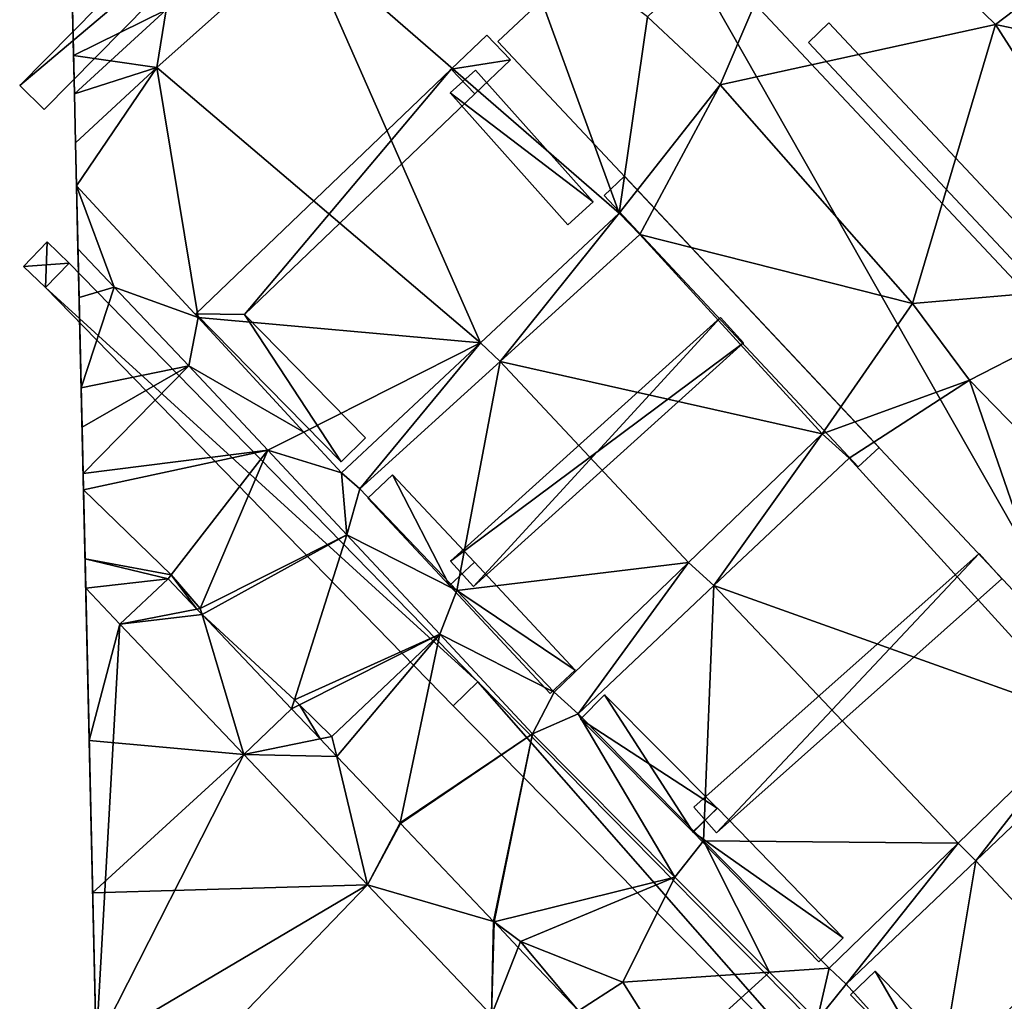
# Model space of a CAD drawing. Header units: inches. Extents: x 572839 to 573167, y 7035528 to 7035769.
# Tile 41 of 50: x 572955 to 572978, y 7035710 to 7035733. Entities that reach past the tile are written whole.
import ezdxf

# ---------------------------------------------------------------- set-up
doc = ezdxf.new("R2010")
doc.units = ezdxf.units.IN
doc.header["$MEASUREMENT"] = 0
for name, color, linetype in [('Bygning', 10, 'Continuous'), ('Objekter_Hekk', 10, 'Continuous'), ('Terreng_ortofoto', 10, 'Continuous'), ('Veg', 10, 'Continuous')]:
    doc.layers.add(name, color=color, linetype=linetype)

msp = doc.modelspace()

# ---------------------------------------------------------------- linework, layer by layer
at = {"layer": 'Bygning', "color": 74, "true_color": 0x55aa00}
for points in [[(572992.88, 7035711.851, 46.66), (572996.52, 7035715.26, 44.78), (572973.64, 7035739.64, 44.78), (572970.01, 7035736.22, 46.66)], [(572992.88, 7035711.851, 46.66), (572996.52, 7035715.26, 44.78), (572973.64, 7035739.64, 44.78), (572970.01, 7035736.22, 46.66)], [(572973.64, 7035739.64, 44.78), (572996.52, 7035715.26, 44.78), (572996.52, 7035715.26, 41.323), (572973.64, 7035739.64, 41.865)], [(572966.36, 7035732.8, 44.78), (572970.01, 7035736.22, 46.66), (572970.01, 7035736.22, 40.401), (572966.36, 7035732.8, 39.634)], [(572973.64, 7035732.78, 46.55), (572974.12, 7035733.24, 46.56), (572974.12, 7035733.24, 46.299)], [(572974.12, 7035733.24, 46.56), (572973.64, 7035732.78, 46.55), (572990.14, 7035715.2, 46.55), (572990.63, 7035715.65, 46.56)], [(572974.12, 7035733.24, 46.56), (572973.64, 7035732.78, 46.55), (572990.14, 7035715.2, 46.55), (572990.63, 7035715.65, 46.56)], [(572974.12, 7035733.24, 46.56), (572990.63, 7035715.65, 46.56), (572990.63, 7035715.65, 46.298), (572974.12, 7035733.24, 46.299)], [(572980.59, 7035717.64, 44.78), (572966.36, 7035732.8, 44.78), (572966.36, 7035732.8, 39.634), (572980.59, 7035717.64, 39.589)], [(572968.85, 7035729.19, 42.25), (572969.33, 7035729.64, 42.25), (572969.33, 7035729.64, 43), (572968.85, 7035729.19, 43)], [(572968.85, 7035729.19, 42.25), (572969.33, 7035729.64, 42.25), (572969.33, 7035729.64, 43), (572968.85, 7035729.19, 43)], [(572969.33, 7035729.64, 42.25), (572968.85, 7035729.19, 42.25), (572974.81, 7035722.83, 42.25), (572975.3, 7035723.28, 42.25)], [(572969.33, 7035729.64, 42.25), (572968.85, 7035729.19, 42.25), (572974.81, 7035722.83, 42.25), (572975.3, 7035723.28, 42.25)], [(572969.33, 7035729.64, 42.25), (572975.3, 7035723.28, 42.25), (572975.3, 7035723.28, 43), (572969.33, 7035729.64, 43)], [(572969.33, 7035729.64, 42.25), (572975.3, 7035723.28, 42.25), (572975.3, 7035723.28, 43), (572969.33, 7035729.64, 43)], [(572974.81, 7035722.83, 42.25), (572968.85, 7035729.19, 42.25), (572968.85, 7035729.19, 43), (572974.81, 7035722.83, 43)], [(572974.81, 7035722.83, 42.25), (572968.85, 7035729.19, 42.25), (572968.85, 7035729.19, 43), (572974.81, 7035722.83, 43)], [(572975.3, 7035723.28, 42.25), (572974.81, 7035722.83, 42.25), (572974.81, 7035722.83, 43), (572975.3, 7035723.28, 43)], [(572975.3, 7035723.28, 42.25), (572974.81, 7035722.83, 42.25), (572974.81, 7035722.83, 43), (572975.3, 7035723.28, 43)]]:
    msp.add_3dface(points, dxfattribs=at)
at = {"layer": 'Terreng_ortofoto'}
for points in [[(572973.89, 7035737.212, 41), (572969.87, 7035733.382, 40), (572971.57, 7035731.782, 40)], [(572978.03, 7035733.202, 41), (572973.89, 7035737.212, 41), (572971.57, 7035731.782, 40)], [(572978.03, 7035733.202, 41), (572981.21, 7035735.622, 42), (572973.89, 7035737.212, 41)], [(572956.41, 7035732.475, 40.843), (572956.307, 7035736.956, 40.568), (572956.43, 7035731.572, 39.305)], [(572956.41, 7035732.475, 40.843), (572958.58, 7035733.54, 39.355), (572956.307, 7035736.956, 40.568)], [(572956.43, 7035731.572, 39.305), (572956.307, 7035736.956, 40.568), (572956.456, 7035730.422, 39.317)], [(572966.63, 7035735.833, 40), (572961.77, 7035735.23, 39.46), (572969.205, 7035728.776, 39.46)], [(572966.63, 7035735.833, 40), (572969.205, 7035728.776, 39.46), (572969.87, 7035733.382, 40)], [(572978.03, 7035733.202, 41), (572984.009, 7035731.933, 42), (572981.21, 7035735.622, 42)], [(572958.36, 7035732.19, 39.46), (572961.77, 7035735.23, 39.46), (572958.58, 7035733.54, 39.355)], [(572965.955, 7035725.74, 39.305), (572961.77, 7035735.23, 39.46), (572958.36, 7035732.19, 39.46)], [(572965.955, 7035725.74, 39.305), (572969.205, 7035728.776, 39.46), (572961.77, 7035735.23, 39.46)], [(572956.41, 7035732.475, 40.843), (572957.278, 7035732.348, 39.325), (572958.58, 7035733.54, 39.355)], [(572958.36, 7035732.19, 39.46), (572958.58, 7035733.54, 39.355), (572957.278, 7035732.348, 39.325)], [(572971.57, 7035731.782, 40), (572969.87, 7035733.382, 40), (572969.205, 7035728.776, 39.46)], [(572976.08, 7035726.662, 40), (572978.03, 7035733.202, 41), (572971.57, 7035731.782, 40)], [(572976.08, 7035726.662, 40), (572981.9, 7035727.162, 41), (572978.03, 7035733.202, 41)], [(572981.9, 7035727.162, 41), (572984.009, 7035731.933, 42), (572978.03, 7035733.202, 41)], [(572956.41, 7035732.475, 40.843), (572956.43, 7035731.572, 39.305), (572957.278, 7035732.348, 39.325)], [(572958.36, 7035732.19, 39.46), (572957.278, 7035732.348, 39.325), (572956.43, 7035731.572, 39.305)], [(572958.36, 7035732.19, 39.46), (572956.43, 7035731.572, 39.305), (572956.456, 7035730.422, 39.317)], [(572958.36, 7035732.19, 39.46), (572956.456, 7035730.422, 39.317), (572956.479, 7035729.418, 39.27)], [(572959.33, 7035726.33, 39.215), (572958.36, 7035732.19, 39.46), (572956.479, 7035729.418, 39.27)], [(572965.955, 7035725.74, 39.305), (572958.36, 7035732.19, 39.46), (572959.33, 7035726.33, 39.215)], [(572969.685, 7035728.277, 39.47), (572971.57, 7035731.782, 40), (572969.205, 7035728.776, 39.46)], [(572976.08, 7035726.662, 40), (572971.57, 7035731.782, 40), (572969.685, 7035728.277, 39.47)], [(572958.236, 7035652.486, 38.333), (572956.939, 7035709.277, 37.578), (572956.456, 7035730.422, 39.317)], [(572958.236, 7035652.486, 38.333), (572956.456, 7035730.422, 39.317), (572959.141, 7035612.858, 38.73)], [(572956.939, 7035709.277, 37.578), (572956.633, 7035722.674, 39), (572956.456, 7035730.422, 39.317)], [(572956.633, 7035722.674, 39), (572956.479, 7035729.418, 39.27), (572956.456, 7035730.422, 39.317)], [(572956.633, 7035722.674, 39), (572956.539, 7035726.798, 40.567), (572956.479, 7035729.418, 39.27)], [(572956.539, 7035726.798, 40.567), (572956.513, 7035727.938, 39.235), (572956.479, 7035729.418, 39.27)], [(572957.36, 7035727.045, 39.22), (572959.33, 7035726.33, 39.215), (572956.479, 7035729.418, 39.27)], [(572957.36, 7035727.045, 39.22), (572956.479, 7035729.418, 39.27), (572956.513, 7035727.938, 39.235)], [(572965.955, 7035725.74, 39.305), (572966.41, 7035725.3, 39.295), (572969.205, 7035728.776, 39.46)], [(572966.41, 7035725.3, 39.295), (572969.685, 7035728.277, 39.47), (572969.205, 7035728.776, 39.46)], [(572973.966, 7035723.606, 39.38), (572969.685, 7035728.277, 39.47), (572966.41, 7035725.3, 39.295)], [(572973.966, 7035723.606, 39.38), (572976.08, 7035726.662, 40), (572969.685, 7035728.277, 39.47)], [(572956.539, 7035726.798, 40.567), (572957.36, 7035727.045, 39.22), (572956.513, 7035727.938, 39.235)], [(572956.539, 7035726.798, 40.567), (572956.588, 7035724.679, 39.762), (572957.36, 7035727.045, 39.22)], [(572959.11, 7035725.2, 39.19), (572957.36, 7035727.045, 39.22), (572956.588, 7035724.679, 39.762)], [(572959.11, 7035725.2, 39.19), (572959.33, 7035726.33, 39.215), (572957.36, 7035727.045, 39.22)], [(572976.08, 7035726.662, 40), (572977.42, 7035724.862, 40), (572981.9, 7035727.162, 41)], [(572977.42, 7035724.862, 40), (572982.46, 7035719.692, 40), (572981.9, 7035727.162, 41)], [(572956.633, 7035722.674, 39), (572956.588, 7035724.679, 39.762), (572956.539, 7035726.798, 40.567)], [(572973.966, 7035723.606, 39.38), (572977.42, 7035724.862, 40), (572976.08, 7035726.662, 40)], [(572959.11, 7035725.2, 39.19), (572961.808, 7035723.646, 39.167), (572959.33, 7035726.33, 39.215)], [(572965.955, 7035725.74, 39.305), (572959.33, 7035726.33, 39.215), (572961.808, 7035723.646, 39.167)], [(572965.955, 7035725.74, 39.305), (572961.808, 7035723.646, 39.167), (572962.69, 7035722.69, 39.15)], [(572965.955, 7035725.74, 39.305), (572962.69, 7035722.69, 39.15), (572963.12, 7035722.311, 39.12)], [(572965.955, 7035725.74, 39.305), (572963.12, 7035722.311, 39.12), (572966.41, 7035725.3, 39.295)], [(572959.11, 7035725.2, 39.19), (572956.588, 7035724.679, 39.762), (572956.609, 7035723.76, 39.413)], [(572956.633, 7035722.674, 39), (572959.11, 7035725.2, 39.19), (572956.609, 7035723.76, 39.413)], [(572960.965, 7035723.22, 39.125), (572959.11, 7035725.2, 39.19), (572956.633, 7035722.674, 39)], [(572960.965, 7035723.22, 39.125), (572961.808, 7035723.646, 39.167), (572959.11, 7035725.2, 39.19)], [(572965.4, 7035719.931, 39.105), (572966.41, 7035725.3, 39.295), (572963.12, 7035722.311, 39.12)], [(572965.4, 7035719.931, 39.105), (572970.83, 7035720.585, 39.235), (572966.41, 7035725.3, 39.295)], [(572973.966, 7035723.606, 39.38), (572966.41, 7035725.3, 39.295), (572970.83, 7035720.585, 39.235)], [(572973.966, 7035723.606, 39.38), (572974.595, 7035723.036, 39.38), (572977.42, 7035724.862, 40)], [(572977.42, 7035724.862, 40), (572974.595, 7035723.036, 39.38), (572980.166, 7035716.926, 39.47)], [(572977.42, 7035724.862, 40), (572980.166, 7035716.926, 39.47), (572982.46, 7035719.692, 40)], [(572956.633, 7035722.674, 39), (572956.609, 7035723.76, 39.413), (572956.588, 7035724.679, 39.762)], [(572960.965, 7035723.22, 39.125), (572962.69, 7035722.69, 39.15), (572961.808, 7035723.646, 39.167)], [(572973.966, 7035723.606, 39.38), (572970.83, 7035720.585, 39.235), (572971.425, 7035720.045, 39.22)], [(572973.966, 7035723.606, 39.38), (572971.425, 7035720.045, 39.22), (572974.595, 7035723.036, 39.38)], [(572960.965, 7035723.22, 39.125), (572956.633, 7035722.674, 39), (572956.642, 7035722.291, 38.848)], [(572960.965, 7035723.22, 39.125), (572956.642, 7035722.291, 38.848), (572958.697, 7035720.298, 39)], [(572960.965, 7035723.22, 39.125), (572958.697, 7035720.298, 39), (572959.38, 7035719.512, 39)], [(572962.82, 7035721.24, 39.06), (572960.965, 7035723.22, 39.125), (572959.38, 7035719.512, 39)], [(572962.82, 7035721.24, 39.06), (572962.69, 7035722.69, 39.15), (572960.965, 7035723.22, 39.125)], [(572974.595, 7035723.036, 39.38), (572971.425, 7035720.045, 39.22), (572980.166, 7035716.926, 39.47)], [(572956.939, 7035709.277, 37.578), (572956.679, 7035720.676, 38), (572956.633, 7035722.674, 39)], [(572956.633, 7035722.674, 39), (572956.679, 7035720.676, 38), (572956.642, 7035722.291, 38.848)], [(572962.82, 7035721.24, 39.06), (572963.12, 7035722.311, 39.12), (572962.69, 7035722.69, 39.15)], [(572958.697, 7035720.298, 39), (572956.642, 7035722.291, 38.848), (572956.679, 7035720.676, 38)], [(572965.4, 7035719.931, 39.105), (572963.12, 7035722.311, 39.12), (572962.82, 7035721.24, 39.06)], [(572962.82, 7035721.24, 39.06), (572959.38, 7035719.512, 39), (572959.423, 7035719.366, 38.903)], [(572962.82, 7035721.24, 39.06), (572959.423, 7035719.366, 38.903), (572961.59, 7035717.367, 39)], [(572962.82, 7035721.24, 39.06), (572961.59, 7035717.367, 39), (572964.995, 7035718.905, 39.03)], [(572965.4, 7035719.931, 39.105), (572962.82, 7035721.24, 39.06), (572964.995, 7035718.905, 39.03)], [(572956.939, 7035709.277, 37.578), (572956.695, 7035719.987, 37.283), (572956.679, 7035720.676, 38)], [(572958.625, 7035720.206, 38.887), (572956.679, 7035720.676, 38), (572956.695, 7035719.987, 37.283)], [(572958.625, 7035720.206, 38.887), (572958.697, 7035720.298, 39), (572956.679, 7035720.676, 38)], [(572965.4, 7035719.931, 39.105), (572967.68, 7035717.55, 39.09), (572970.83, 7035720.585, 39.235)], [(572970.83, 7035720.585, 39.235), (572967.68, 7035717.55, 39.09), (572968.24, 7035717.04, 39.06)], [(572971.425, 7035720.045, 39.22), (572970.83, 7035720.585, 39.235), (572968.24, 7035717.04, 39.06)], [(572958.625, 7035720.206, 38.887), (572959.3, 7035719.496, 38.9), (572958.697, 7035720.298, 39)], [(572958.697, 7035720.298, 39), (572959.3, 7035719.496, 38.9), (572959.38, 7035719.512, 39)], [(572958.625, 7035720.206, 38.887), (572956.695, 7035719.987, 37.283), (572957.497, 7035719.143, 37.293)], [(572958.625, 7035720.206, 38.887), (572957.497, 7035719.143, 37.293), (572959.3, 7035719.496, 38.9)], [(572956.939, 7035709.277, 37.578), (572957.497, 7035719.143, 37.293), (572956.695, 7035719.987, 37.283)], [(572965.4, 7035719.931, 39.105), (572964.995, 7035718.905, 39.03), (572967.68, 7035717.55, 39.09)], [(572971.425, 7035720.045, 39.22), (572968.24, 7035717.04, 39.06), (572971.185, 7035714.06, 39.105)], [(572977.155, 7035714.01, 39.31), (572971.425, 7035720.045, 39.22), (572971.185, 7035714.06, 39.105)], [(572977.155, 7035714.01, 39.31), (572980.166, 7035716.926, 39.47), (572971.425, 7035720.045, 39.22)], [(572957.497, 7035719.143, 37.293), (572959.423, 7035719.366, 38.903), (572959.3, 7035719.496, 38.9)], [(572959.38, 7035719.512, 39), (572959.3, 7035719.496, 38.9), (572959.423, 7035719.366, 38.903)], [(572956.939, 7035709.277, 37.578), (572960.4, 7035716.09, 37.33), (572957.497, 7035719.143, 37.293)], [(572957.497, 7035719.143, 37.293), (572960.4, 7035716.09, 37.33), (572959.423, 7035719.366, 38.903)], [(572959.423, 7035719.366, 38.903), (572960.4, 7035716.09, 37.33), (572961.523, 7035717.158, 38.944)], [(572959.423, 7035719.366, 38.903), (572961.523, 7035717.158, 38.944), (572961.59, 7035717.367, 39)], [(572964.995, 7035718.905, 39.03), (572961.59, 7035717.367, 39), (572961.709, 7035717.251, 39)], [(572964.995, 7035718.905, 39.03), (572961.709, 7035717.251, 39), (572962.47, 7035716.512, 39)], [(572964.995, 7035718.905, 39.03), (572962.47, 7035716.512, 39), (572962.582, 7035716.043, 38.967)], [(572964.995, 7035718.905, 39.03), (572962.582, 7035716.043, 38.967), (572964.066, 7035714.484, 39)], [(572967.17, 7035716.57, 39), (572964.995, 7035718.905, 39.03), (572964.066, 7035714.484, 39)], [(572967.17, 7035716.57, 39), (572967.68, 7035717.55, 39.09), (572964.995, 7035718.905, 39.03)], [(572967.17, 7035716.57, 39), (572968.24, 7035717.04, 39.06), (572967.68, 7035717.55, 39.09)], [(572961.523, 7035717.158, 38.944), (572961.709, 7035717.251, 39), (572961.59, 7035717.367, 39)], [(572960.4, 7035716.09, 37.33), (572962.191, 7035716.455, 38.959), (572961.523, 7035717.158, 38.944)], [(572961.523, 7035717.158, 38.944), (572962.191, 7035716.455, 38.959), (572961.709, 7035717.251, 39)], [(572962.47, 7035716.512, 39), (572961.709, 7035717.251, 39), (572962.191, 7035716.455, 38.959)], [(572970.51, 7035713.215, 39.015), (572968.24, 7035717.04, 39.06), (572967.17, 7035716.57, 39)], [(572970.51, 7035713.215, 39.015), (572971.185, 7035714.06, 39.105), (572968.24, 7035717.04, 39.06)], [(572977.155, 7035714.01, 39.31), (572977.57, 7035713.595, 39.295), (572980.166, 7035716.926, 39.47)], [(572980.166, 7035716.926, 39.47), (572977.57, 7035713.595, 39.295), (572980.595, 7035716.476, 39.47)], [(572960.4, 7035716.09, 37.33), (572962.582, 7035716.043, 38.967), (572962.191, 7035716.455, 38.959)], [(572962.582, 7035716.043, 38.967), (572962.47, 7035716.512, 39), (572962.191, 7035716.455, 38.959)], [(572967.17, 7035716.57, 39), (572964.066, 7035714.484, 39), (572964.078, 7035714.468, 39)], [(572966.256, 7035712.176, 39), (572967.17, 7035716.57, 39), (572964.078, 7035714.468, 39)], [(572966.256, 7035712.176, 39), (572966.272, 7035712.164, 38.999), (572967.17, 7035716.57, 39)], [(572970.51, 7035713.215, 39.015), (572967.17, 7035716.57, 39), (572966.272, 7035712.164, 38.999)], [(572981.99, 7035708.875, 39.22), (572980.595, 7035716.476, 39.47), (572977.57, 7035713.595, 39.295)], [(572956.939, 7035709.277, 37.578), (572963.303, 7035713.033, 37.363), (572960.4, 7035716.09, 37.33)], [(572963.303, 7035713.033, 37.363), (572962.582, 7035716.043, 38.967), (572960.4, 7035716.09, 37.33)], [(572963.303, 7035713.033, 37.363), (572964.066, 7035714.484, 39), (572962.582, 7035716.043, 38.967)], [(572963.303, 7035713.033, 37.363), (572964.078, 7035714.468, 39), (572964.066, 7035714.484, 39)], [(572966.256, 7035712.176, 39), (572964.078, 7035714.468, 39), (572963.303, 7035713.033, 37.363)], [(572972.73, 7035710.985, 39.025), (572971.185, 7035714.06, 39.105), (572970.51, 7035713.215, 39.015)], [(572974.13, 7035711.08, 39.15), (572977.155, 7035714.01, 39.31), (572971.185, 7035714.06, 39.105)], [(572974.13, 7035711.08, 39.15), (572971.185, 7035714.06, 39.105), (572972.73, 7035710.985, 39.025)], [(572974.13, 7035711.08, 39.15), (572974.53, 7035710.7, 39.12), (572977.155, 7035714.01, 39.31)], [(572974.53, 7035710.7, 39.12), (572977.57, 7035713.595, 39.295), (572977.155, 7035714.01, 39.31)], [(572976.685, 7035708.3, 39.12), (572977.57, 7035713.595, 39.295), (572974.53, 7035710.7, 39.12)], [(572976.685, 7035708.3, 39.12), (572981.99, 7035708.875, 39.22), (572977.57, 7035713.595, 39.295)], [(572970.51, 7035713.215, 39.015), (572966.272, 7035712.164, 38.999), (572966.89, 7035711.702, 39)], [(572969.29, 7035710.752, 39), (572970.51, 7035713.215, 39.015), (572966.89, 7035711.702, 39)], [(572969.29, 7035710.752, 39), (572972.73, 7035710.985, 39.025), (572970.51, 7035713.215, 39.015)], [(572958.288, 7035707.823, 37.605), (572963.303, 7035713.033, 37.363), (572956.939, 7035709.277, 37.578)], [(572966.207, 7035709.977, 37.397), (572963.303, 7035713.033, 37.363), (572958.288, 7035707.823, 37.605)], [(572966.207, 7035709.977, 37.397), (572966.256, 7035712.176, 39), (572963.303, 7035713.033, 37.363)], [(572966.207, 7035709.977, 37.397), (572966.272, 7035712.164, 38.999), (572966.256, 7035712.176, 39)], [(572966.207, 7035709.977, 37.397), (572966.836, 7035711.565, 38.956), (572966.272, 7035712.164, 38.999)], [(572966.89, 7035711.702, 39), (572966.272, 7035712.164, 38.999), (572966.836, 7035711.565, 38.956)], [(572968.247, 7035710.08, 38.85), (572966.836, 7035711.565, 38.956), (572966.207, 7035709.977, 37.397)], [(572968.247, 7035710.08, 38.85), (572966.89, 7035711.702, 39), (572966.836, 7035711.565, 38.956)], [(572968.247, 7035710.08, 38.85), (572969.29, 7035710.752, 39), (572966.89, 7035711.702, 39)], [(572974.13, 7035711.08, 39.15), (572972.73, 7035710.985, 39.025), (572973.85, 7035709.86, 39.03)], [(572974.13, 7035711.08, 39.15), (572973.85, 7035709.86, 39.03), (572974.53, 7035710.7, 39.12)], [(572970.45, 7035708.912, 39), (572972.73, 7035710.985, 39.025), (572969.29, 7035710.752, 39)], [(572973.85, 7035709.86, 39.03), (572972.73, 7035710.985, 39.025), (572970.45, 7035708.912, 39)], [(572968.247, 7035710.08, 38.85), (572970.45, 7035708.912, 39), (572969.29, 7035710.752, 39)], [(572976.685, 7035708.3, 39.12), (572974.53, 7035710.7, 39.12), (572973.85, 7035709.86, 39.03)]]:
    msp.add_3dface(points, dxfattribs=at)
at = {"layer": 'Veg', "color": 7}
for points in [[(572956.776, 7035716.417, 37.382), (572957.497, 7035719.143, 37.293), (572956.695, 7035719.987, 37.283)], [(572956.776, 7035716.417, 37.382), (572960.4, 7035716.09, 37.33), (572957.497, 7035719.143, 37.293)], [(572956.858, 7035712.847, 37.48), (572960.4, 7035716.09, 37.33), (572956.776, 7035716.417, 37.382)], [(572956.858, 7035712.847, 37.48), (572963.303, 7035713.033, 37.363), (572960.4, 7035716.09, 37.33)], [(572956.858, 7035712.847, 37.48), (572956.939, 7035709.277, 37.578), (572963.303, 7035713.033, 37.363)], [(572956.939, 7035709.277, 37.578), (572958.288, 7035707.823, 37.605), (572963.303, 7035713.033, 37.363)], [(572958.288, 7035707.823, 37.605), (572966.207, 7035709.977, 37.397), (572963.303, 7035713.033, 37.363)]]:
    msp.add_3dface(points, dxfattribs=at)

# ---------------------------------------------------------------- meshes
at = {"layer": 'Bygning', "color": 74, "true_color": 0x55aa00}
mesh = msp.add_polyface(dxfattribs=at)
corners = [(572980.59, 7035717.64, 44.78), (572992.88, 7035711.851, 46.66), (572970.01, 7035736.22, 46.66), (572966.36, 7035732.8, 44.78), (572983.34, 7035714.71, 44.78), (572989.24, 7035708.43, 44.78)]
mesh.append_faces([[corners[k] for k in face] for face in [(4, 1, 0), (4, 5, 1), (2, 3, 0), (0, 1, 2)]])
mesh = msp.add_polyface(dxfattribs=at)
corners = [(572980.59, 7035717.64, 44.78), (572992.88, 7035711.851, 46.66), (572970.01, 7035736.22, 46.66), (572966.36, 7035732.8, 44.78), (572983.34, 7035714.71, 44.78), (572989.24, 7035708.43, 44.78)]
mesh.append_faces([[corners[k] for k in face] for face in [(4, 1, 0), (4, 5, 1), (2, 3, 0), (0, 1, 2)]])
at = {"layer": 'Objekter_Hekk', "color": 24, "true_color": 0xaa170d}
mesh = msp.add_polyface(dxfattribs=at)
corners = [(572955.147, 7035731.765, 39.292), (572961.855, 7035737.429, 39.52), (572961.285, 7035737.991, 39.64), (572955.717, 7035731.203, 39.291), (572955.147, 7035731.765, 40.823), (572961.855, 7035737.429, 40.95), (572961.285, 7035737.991, 40.95), (572955.717, 7035731.203, 40.823)]
mesh.append_faces([[corners[k] for k in face] for face in [(4, 6, 2), (4, 2, 0), (6, 5, 2), (5, 1, 2), (5, 7, 1), (7, 3, 1), (7, 4, 0), (7, 0, 3), (4, 6, 2), (4, 2, 0), (6, 5, 2), (5, 1, 2), (5, 7, 1), (7, 3, 1), (7, 4, 0), (7, 0, 3), (4, 7, 5), (4, 5, 6), (4, 7, 5), (4, 5, 6), (0, 3, 1), (0, 1, 2), (0, 3, 1), (0, 1, 2)]], dxfattribs={"color": 84})
mesh = msp.add_polyface(dxfattribs=at)
corners = [(572955.147, 7035731.765, 39.292), (572961.855, 7035737.429, 39.52), (572961.285, 7035737.991, 39.64), (572955.717, 7035731.203, 39.291), (572955.147, 7035731.765, 40.823), (572961.855, 7035737.429, 40.95), (572961.285, 7035737.991, 40.95), (572955.717, 7035731.203, 40.823)]
mesh.append_faces([[corners[k] for k in face] for face in [(4, 6, 2), (4, 2, 0), (6, 5, 2), (5, 1, 2), (5, 7, 1), (7, 3, 1), (7, 4, 0), (7, 0, 3), (4, 6, 2), (4, 2, 0), (6, 5, 2), (5, 1, 2), (5, 7, 1), (7, 3, 1), (7, 4, 0), (7, 0, 3), (4, 7, 5), (4, 5, 6), (4, 7, 5), (4, 5, 6), (0, 3, 1), (0, 1, 2), (0, 3, 1), (0, 1, 2)]])
mesh = msp.add_polyface(dxfattribs=at)
corners = [(572966.656, 7035732.37, 39.611), (572965.264, 7035732.15, 39.457), (572965.816, 7035731.57, 39.453), (572966.104, 7035732.95, 39.622), (572966.656, 7035732.37, 41.26), (572965.264, 7035732.15, 41.2), (572965.816, 7035731.57, 41.2), (572966.104, 7035732.95, 41.26)]
mesh.append_faces([[corners[k] for k in face] for face in [(4, 6, 0), (6, 2, 0), (6, 5, 1), (6, 1, 2), (0, 3, 1), (0, 1, 2), (5, 7, 3), (5, 3, 1), (7, 4, 3), (4, 0, 3), (4, 6, 0), (6, 2, 0), (6, 5, 1), (6, 1, 2), (5, 7, 3), (5, 3, 1), (7, 4, 3), (4, 0, 3), (4, 7, 5), (4, 5, 6), (4, 7, 5), (4, 5, 6), (0, 3, 1), (0, 1, 2)]], dxfattribs={"color": 84})
mesh = msp.add_polyface(dxfattribs=at)
corners = [(572966.656, 7035732.37, 39.611), (572965.264, 7035732.15, 39.457), (572965.816, 7035731.57, 39.453), (572966.104, 7035732.95, 39.622), (572966.656, 7035732.37, 41.26), (572965.264, 7035732.15, 41.2), (572965.816, 7035731.57, 41.2), (572966.104, 7035732.95, 41.26)]
mesh.append_faces([[corners[k] for k in face] for face in [(4, 6, 0), (6, 2, 0), (6, 5, 1), (6, 1, 2), (0, 3, 1), (0, 1, 2), (5, 7, 3), (5, 3, 1), (7, 4, 3), (4, 0, 3), (4, 6, 0), (6, 2, 0), (6, 5, 1), (6, 1, 2), (5, 7, 3), (5, 3, 1), (7, 4, 3), (4, 0, 3), (4, 7, 5), (4, 5, 6), (4, 7, 5), (4, 5, 6), (0, 3, 1), (0, 1, 2)]])
mesh = msp.add_polyface(dxfattribs=at)
corners = [(572962.684, 7035722.95, 39.159), (572963.256, 7035723.51, 39.187), (572960.419, 7035726.401, 39.236), (572959.281, 7035726.419, 39.218), (572965.263, 7035732.149, 39.457), (572965.817, 7035731.571, 39.453), (572962.684, 7035722.95, 40.63), (572963.256, 7035723.51, 40.63), (572960.419, 7035726.401, 40.82), (572959.281, 7035726.419, 40.82), (572965.263, 7035732.149, 41.2), (572965.817, 7035731.571, 41.2)]
mesh.append_faces([[corners[k] for k in face] for face in [(11, 8, 5), (8, 2, 5), (7, 6, 1), (6, 0, 1), (8, 7, 2), (7, 1, 2), (2, 5, 4), (2, 4, 3), (0, 2, 3), (0, 1, 2), (7, 6, 1), (6, 0, 1), (6, 9, 3), (6, 3, 0), (9, 10, 4), (9, 4, 3), (10, 11, 4), (11, 5, 4), (11, 8, 5), (8, 2, 5), (8, 7, 2), (7, 1, 2), (6, 9, 3), (6, 3, 0), (9, 10, 4), (9, 4, 3), (10, 11, 4), (11, 5, 4), (8, 11, 10), (8, 10, 9), (6, 8, 9), (6, 7, 8), (8, 11, 10), (8, 10, 9), (6, 8, 9), (6, 7, 8), (2, 5, 4), (2, 4, 3), (0, 2, 3), (0, 1, 2)]], dxfattribs={"color": 84})
mesh = msp.add_polyface(dxfattribs=at)
corners = [(572962.684, 7035722.95, 39.159), (572963.256, 7035723.51, 39.187), (572960.419, 7035726.401, 39.236), (572959.281, 7035726.419, 39.218), (572965.263, 7035732.149, 39.457), (572965.817, 7035731.571, 39.453), (572962.684, 7035722.95, 40.63), (572963.256, 7035723.51, 40.63), (572960.419, 7035726.401, 40.82), (572959.281, 7035726.419, 40.82), (572965.263, 7035732.149, 41.2), (572965.817, 7035731.571, 41.2)]
mesh.append_faces([[corners[k] for k in face] for face in [(11, 8, 5), (8, 2, 5), (7, 6, 1), (6, 0, 1), (8, 7, 2), (7, 1, 2), (2, 5, 4), (2, 4, 3), (0, 2, 3), (0, 1, 2), (7, 6, 1), (6, 0, 1), (6, 9, 3), (6, 3, 0), (9, 10, 4), (9, 4, 3), (10, 11, 4), (11, 5, 4), (11, 8, 5), (8, 2, 5), (8, 7, 2), (7, 1, 2), (6, 9, 3), (6, 3, 0), (9, 10, 4), (9, 4, 3), (10, 11, 4), (11, 5, 4), (8, 11, 10), (8, 10, 9), (6, 8, 9), (6, 7, 8), (8, 11, 10), (8, 10, 9), (6, 8, 9), (6, 7, 8), (2, 5, 4), (2, 4, 3), (0, 2, 3), (0, 1, 2)]])
mesh = msp.add_polyface(dxfattribs=at)
corners = [(572965.242, 7035731.593, 39.439), (572968.002, 7035728.504, 39.404), (572968.598, 7035729.038, 39.448), (572965.838, 7035732.127, 39.506), (572968.002, 7035728.504, 40.22), (572968.598, 7035729.038, 40.22), (572965.242, 7035731.593, 40.22), (572965.838, 7035732.127, 40.22)]
mesh.append_faces([[corners[k] for k in face] for face in [(6, 7, 3), (6, 3, 0), (7, 5, 3), (5, 2, 3), (3, 0, 2), (0, 1, 2), (5, 4, 2), (4, 1, 2), (4, 6, 0), (4, 0, 1), (6, 7, 3), (6, 3, 0), (7, 6, 5), (6, 4, 5), (7, 5, 3), (5, 2, 3), (7, 6, 5), (6, 4, 5), (4, 6, 0), (4, 0, 1), (5, 4, 2), (4, 1, 2), (3, 0, 2), (0, 1, 2)]], dxfattribs={"color": 84})
mesh = msp.add_polyface(dxfattribs=at)
corners = [(572965.242, 7035731.593, 39.439), (572968.002, 7035728.504, 39.404), (572968.598, 7035729.038, 39.448), (572965.838, 7035732.127, 39.506), (572968.002, 7035728.504, 40.22), (572968.598, 7035729.038, 40.22), (572965.242, 7035731.593, 40.22), (572965.838, 7035732.127, 40.22)]
mesh.append_faces([[corners[k] for k in face] for face in [(6, 7, 3), (6, 3, 0), (7, 5, 3), (5, 2, 3), (3, 0, 2), (0, 1, 2), (5, 4, 2), (4, 1, 2), (4, 6, 0), (4, 0, 1), (6, 7, 3), (6, 3, 0), (7, 6, 5), (6, 4, 5), (7, 5, 3), (5, 2, 3), (7, 6, 5), (6, 4, 5), (4, 6, 0), (4, 0, 1), (5, 4, 2), (4, 1, 2), (3, 0, 2), (0, 1, 2)]])
mesh = msp.add_polyface(dxfattribs=at)
corners = [(572955.792, 7035728.101, 39.683), (572955.239, 7035727.523, 39.661), (572956.311, 7035727.604, 39.904), (572955.749, 7035727.036, 40.2), (572982.984, 7035697.958, 39.02), (572984.743, 7035694.479, 38.714), (572985.457, 7035694.841, 39), (572965.886, 7035717.79, 39.014), (572975.074, 7035707.331, 39.044), (572975.666, 7035707.871, 39.053), (572983.656, 7035698.402, 39.009), (572965.314, 7035717.23, 39.015), (572955.749, 7035727.036, 40.57), (572955.792, 7035728.101, 40.56), (572955.239, 7035727.523, 40.56), (572956.311, 7035727.604, 40.57), (572982.984, 7035697.958, 40.45), (572984.743, 7035694.479, 40.2), (572985.457, 7035694.841, 40.2), (572965.886, 7035717.79, 40.51), (572975.074, 7035707.331, 40.38), (572975.666, 7035707.871, 40.38), (572983.656, 7035698.402, 40.45), (572965.314, 7035717.23, 40.51)]
mesh.append_faces([[corners[k] for k in face] for face in [(17, 16, 4), (17, 4, 5), (16, 20, 4), (20, 8, 4), (20, 23, 11), (20, 11, 8), (23, 12, 3), (23, 3, 11), (12, 14, 3), (14, 1, 3), (14, 13, 0), (14, 0, 1), (22, 18, 10), (18, 6, 10), (13, 15, 2), (13, 2, 0), (17, 16, 4), (17, 4, 5), (15, 19, 2), (19, 7, 2), (13, 15, 2), (13, 2, 0), (19, 21, 7), (21, 9, 7), (21, 22, 10), (21, 10, 9), (22, 18, 10), (18, 6, 10), (18, 17, 6), (17, 5, 6), (16, 20, 4), (20, 8, 4), (20, 23, 11), (20, 11, 8), (23, 12, 3), (23, 3, 11), (12, 14, 3), (14, 1, 3), (14, 13, 0), (14, 0, 1), (15, 19, 2), (19, 7, 2), (19, 21, 7), (21, 9, 7), (21, 22, 10), (21, 10, 9), (18, 17, 6), (17, 5, 6), (21, 20, 16), (16, 18, 22), (12, 23, 19), (19, 23, 20), (21, 16, 22), (19, 20, 21), (15, 12, 19), (16, 17, 18), (15, 13, 12), (12, 13, 14), (21, 20, 16), (16, 18, 22), (12, 23, 19), (19, 23, 20), (21, 16, 22), (19, 20, 21), (15, 12, 19), (16, 17, 18), (15, 13, 12), (12, 13, 14), (9, 8, 4), (7, 11, 8), (4, 6, 10), (3, 11, 7), (9, 4, 10), (7, 8, 9), (2, 3, 7), (4, 5, 6), (2, 1, 3), (0, 1, 2), (9, 8, 4), (7, 11, 8), (4, 6, 10), (3, 11, 7), (9, 4, 10), (7, 8, 9), (2, 3, 7), (4, 5, 6), (2, 1, 3), (0, 1, 2)]], dxfattribs={"color": 84})
mesh = msp.add_polyface(dxfattribs=at)
corners = [(572955.792, 7035728.101, 39.683), (572955.239, 7035727.523, 39.661), (572956.311, 7035727.604, 39.904), (572955.749, 7035727.036, 40.2), (572982.984, 7035697.958, 39.02), (572984.743, 7035694.479, 38.714), (572985.457, 7035694.841, 39), (572965.886, 7035717.79, 39.014), (572975.074, 7035707.331, 39.044), (572975.666, 7035707.871, 39.053), (572983.656, 7035698.402, 39.009), (572965.314, 7035717.23, 39.015), (572955.749, 7035727.036, 40.57), (572955.792, 7035728.101, 40.56), (572955.239, 7035727.523, 40.56), (572956.311, 7035727.604, 40.57), (572982.984, 7035697.958, 40.45), (572984.743, 7035694.479, 40.2), (572985.457, 7035694.841, 40.2), (572965.886, 7035717.79, 40.51), (572975.074, 7035707.331, 40.38), (572975.666, 7035707.871, 40.38), (572983.656, 7035698.402, 40.45), (572965.314, 7035717.23, 40.51)]
mesh.append_faces([[corners[k] for k in face] for face in [(17, 16, 4), (17, 4, 5), (16, 20, 4), (20, 8, 4), (20, 23, 11), (20, 11, 8), (23, 12, 3), (23, 3, 11), (12, 14, 3), (14, 1, 3), (14, 13, 0), (14, 0, 1), (22, 18, 10), (18, 6, 10), (13, 15, 2), (13, 2, 0), (17, 16, 4), (17, 4, 5), (15, 19, 2), (19, 7, 2), (13, 15, 2), (13, 2, 0), (19, 21, 7), (21, 9, 7), (21, 22, 10), (21, 10, 9), (22, 18, 10), (18, 6, 10), (18, 17, 6), (17, 5, 6), (16, 20, 4), (20, 8, 4), (20, 23, 11), (20, 11, 8), (23, 12, 3), (23, 3, 11), (12, 14, 3), (14, 1, 3), (14, 13, 0), (14, 0, 1), (15, 19, 2), (19, 7, 2), (19, 21, 7), (21, 9, 7), (21, 22, 10), (21, 10, 9), (18, 17, 6), (17, 5, 6), (21, 20, 16), (16, 18, 22), (12, 23, 19), (19, 23, 20), (21, 16, 22), (19, 20, 21), (15, 12, 19), (16, 17, 18), (15, 13, 12), (12, 13, 14), (21, 20, 16), (16, 18, 22), (12, 23, 19), (19, 23, 20), (21, 16, 22), (19, 20, 21), (15, 12, 19), (16, 17, 18), (15, 13, 12), (12, 13, 14), (9, 8, 4), (7, 11, 8), (4, 6, 10), (3, 11, 7), (9, 4, 10), (7, 8, 9), (2, 3, 7), (4, 5, 6), (2, 1, 3), (0, 1, 2), (9, 8, 4), (7, 11, 8), (4, 6, 10), (3, 11, 7), (9, 4, 10), (7, 8, 9), (2, 3, 7), (4, 5, 6), (2, 1, 3), (0, 1, 2)]])
mesh = msp.add_polyface(dxfattribs=at)
corners = [(572965.252, 7035720.617, 39.123), (572972.118, 7035725.733, 39.43), (572971.582, 7035726.327, 39.443), (572965.788, 7035720.023, 39.116), (572965.788, 7035720.023, 40.61), (572972.118, 7035725.733, 40.63), (572971.582, 7035726.327, 40.63), (572965.252, 7035720.617, 40.61)]
mesh.append_faces([[corners[k] for k in face] for face in [(5, 4, 1), (4, 3, 1), (6, 5, 2), (5, 1, 2), (4, 7, 0), (4, 0, 3), (7, 6, 2), (7, 2, 0), (7, 6, 2), (7, 2, 0), (6, 5, 2), (5, 1, 2), (4, 7, 0), (4, 0, 3), (5, 4, 1), (4, 3, 1), (7, 4, 6), (4, 5, 6), (0, 3, 1), (0, 1, 2), (7, 4, 6), (4, 5, 6), (0, 3, 1), (0, 1, 2)]], dxfattribs={"color": 84})
mesh = msp.add_polyface(dxfattribs=at)
corners = [(572965.252, 7035720.617, 39.123), (572972.118, 7035725.733, 39.43), (572971.582, 7035726.327, 39.443), (572965.788, 7035720.023, 39.116), (572965.788, 7035720.023, 40.61), (572972.118, 7035725.733, 40.63), (572971.582, 7035726.327, 40.63), (572965.252, 7035720.617, 40.61)]
mesh.append_faces([[corners[k] for k in face] for face in [(5, 4, 1), (4, 3, 1), (6, 5, 2), (5, 1, 2), (4, 7, 0), (4, 0, 3), (7, 6, 2), (7, 2, 0), (7, 6, 2), (7, 2, 0), (6, 5, 2), (5, 1, 2), (4, 7, 0), (4, 0, 3), (5, 4, 1), (4, 3, 1), (7, 4, 6), (4, 5, 6), (0, 3, 1), (0, 1, 2), (7, 4, 6), (4, 5, 6), (0, 3, 1), (0, 1, 2)]])
mesh = msp.add_polyface(dxfattribs=at)
corners = [(572963.892, 7035722.643, 39.148), (572965.228, 7035720.047, 39.103), (572965.812, 7035720.593, 39.135), (572963.308, 7035722.097, 39.118), (572963.892, 7035722.643, 40.57), (572965.228, 7035720.047, 40.61), (572965.812, 7035720.593, 40.61), (572963.308, 7035722.097, 40.57)]
mesh.append_faces([[corners[k] for k in face] for face in [(4, 6, 2), (4, 2, 0), (6, 5, 2), (5, 1, 2), (0, 3, 1), (0, 1, 2), (5, 7, 1), (7, 3, 1), (7, 4, 0), (7, 0, 3), (4, 6, 2), (4, 2, 0), (6, 5, 2), (5, 1, 2), (5, 7, 1), (7, 3, 1), (7, 4, 0), (7, 0, 3), (4, 7, 5), (4, 5, 6), (4, 7, 5), (4, 5, 6), (0, 3, 1), (0, 1, 2)]], dxfattribs={"color": 84})
mesh = msp.add_polyface(dxfattribs=at)
corners = [(572963.892, 7035722.643, 39.148), (572965.228, 7035720.047, 39.103), (572965.812, 7035720.593, 39.135), (572963.308, 7035722.097, 39.118), (572963.892, 7035722.643, 40.57), (572965.228, 7035720.047, 40.61), (572965.812, 7035720.593, 40.61), (572963.308, 7035722.097, 40.57)]
mesh.append_faces([[corners[k] for k in face] for face in [(4, 6, 2), (4, 2, 0), (6, 5, 2), (5, 1, 2), (0, 3, 1), (0, 1, 2), (5, 7, 1), (7, 3, 1), (7, 4, 0), (7, 0, 3), (4, 6, 2), (4, 2, 0), (6, 5, 2), (5, 1, 2), (5, 7, 1), (7, 3, 1), (7, 4, 0), (7, 0, 3), (4, 7, 5), (4, 5, 6), (4, 7, 5), (4, 5, 6), (0, 3, 1), (0, 1, 2)]])
mesh = msp.add_polyface(dxfattribs=at)
corners = [(572977.644, 7035720.799, 40.69), (572970.954, 7035714.849, 40.63), (572971.486, 7035714.251, 40.63), (572978.176, 7035720.201, 40.69), (572971.486, 7035714.251, 39.119), (572978.176, 7035720.201, 39.559), (572977.644, 7035720.799, 39.549), (572970.954, 7035714.849, 39.112)]
mesh.append_faces([[corners[k] for k in face] for face in [(3, 2, 5), (2, 4, 5), (3, 0, 2), (0, 1, 2), (5, 6, 4), (6, 7, 4), (2, 1, 4), (1, 7, 4), (5, 6, 4), (6, 7, 4), (0, 3, 5), (0, 5, 6), (2, 1, 4), (1, 7, 4), (1, 0, 6), (1, 6, 7), (1, 0, 6), (1, 6, 7), (0, 3, 5), (0, 5, 6), (3, 2, 5), (2, 4, 5), (3, 0, 2), (0, 1, 2)]], dxfattribs={"color": 84})
mesh = msp.add_polyface(dxfattribs=at)
corners = [(572977.644, 7035720.799, 40.69), (572970.954, 7035714.849, 40.63), (572971.486, 7035714.251, 40.63), (572978.176, 7035720.201, 40.69), (572971.486, 7035714.251, 39.119), (572978.176, 7035720.201, 39.559), (572977.644, 7035720.799, 39.549), (572970.954, 7035714.849, 39.112)]
mesh.append_faces([[corners[k] for k in face] for face in [(3, 2, 5), (2, 4, 5), (3, 0, 2), (0, 1, 2), (5, 6, 4), (6, 7, 4), (2, 1, 4), (1, 7, 4), (5, 6, 4), (6, 7, 4), (0, 3, 5), (0, 5, 6), (2, 1, 4), (1, 7, 4), (1, 0, 6), (1, 6, 7), (1, 0, 6), (1, 6, 7), (0, 3, 5), (0, 5, 6), (3, 2, 5), (2, 4, 5), (3, 0, 2), (0, 1, 2)]])
mesh = msp.add_polyface(dxfattribs=at)
corners = [(572967.588, 7035717.517, 40.63), (572965.228, 7035720.047, 39.103), (572967.588, 7035717.517, 39.083), (572965.228, 7035720.047, 40.61), (572968.173, 7035718.063, 39.114), (572968.173, 7035718.063, 40.63), (572965.812, 7035720.593, 39.135), (572965.812, 7035720.593, 40.61)]
mesh.append_faces([[corners[k] for k in face] for face in [(3, 7, 6), (3, 6, 1), (7, 5, 6), (5, 4, 6), (5, 0, 4), (0, 2, 4), (0, 3, 1), (0, 1, 2), (3, 7, 6), (3, 6, 1), (7, 3, 5), (3, 0, 5), (7, 3, 5), (3, 0, 5), (6, 1, 4), (1, 2, 4), (6, 1, 4), (1, 2, 4), (7, 5, 6), (5, 4, 6), (5, 0, 4), (0, 2, 4), (0, 3, 1), (0, 1, 2)]], dxfattribs={"color": 84})
mesh = msp.add_polyface(dxfattribs=at)
corners = [(572967.588, 7035717.517, 40.63), (572965.228, 7035720.047, 39.103), (572967.588, 7035717.517, 39.083), (572965.228, 7035720.047, 40.61), (572968.173, 7035718.063, 39.114), (572968.173, 7035718.063, 40.63), (572965.812, 7035720.593, 39.135), (572965.812, 7035720.593, 40.61)]
mesh.append_faces([[corners[k] for k in face] for face in [(3, 7, 6), (3, 6, 1), (7, 5, 6), (5, 4, 6), (5, 0, 4), (0, 2, 4), (0, 3, 1), (0, 1, 2), (3, 7, 6), (3, 6, 1), (7, 3, 5), (3, 0, 5), (7, 3, 5), (3, 0, 5), (6, 1, 4), (1, 2, 4), (6, 1, 4), (1, 2, 4), (7, 5, 6), (5, 4, 6), (5, 0, 4), (0, 2, 4), (0, 3, 1), (0, 1, 2)]])
mesh = msp.add_polyface(dxfattribs=at)
corners = [(572968.863, 7035717.482, 39.088), (572970.937, 7035714.268, 39.099), (572971.503, 7035714.832, 39.132), (572968.297, 7035716.918, 39.058), (572968.297, 7035716.918, 40.63), (572970.937, 7035714.268, 40.63), (572971.503, 7035714.832, 40.63), (572968.863, 7035717.482, 40.63)]
mesh.append_faces([[corners[k] for k in face] for face in [(7, 6, 2), (7, 2, 0), (6, 5, 2), (5, 1, 2), (0, 3, 1), (0, 1, 2), (5, 4, 1), (4, 3, 1), (4, 7, 0), (4, 0, 3), (7, 6, 2), (7, 2, 0), (6, 5, 2), (5, 1, 2), (5, 4, 1), (4, 3, 1), (4, 7, 0), (4, 0, 3), (7, 4, 6), (4, 5, 6), (7, 4, 6), (4, 5, 6), (0, 3, 1), (0, 1, 2)]], dxfattribs={"color": 84})
mesh = msp.add_polyface(dxfattribs=at)
corners = [(572968.863, 7035717.482, 39.088), (572970.937, 7035714.268, 39.099), (572971.503, 7035714.832, 39.132), (572968.297, 7035716.918, 39.058), (572968.297, 7035716.918, 40.63), (572970.937, 7035714.268, 40.63), (572971.503, 7035714.832, 40.63), (572968.863, 7035717.482, 40.63)]
mesh.append_faces([[corners[k] for k in face] for face in [(7, 6, 2), (7, 2, 0), (6, 5, 2), (5, 1, 2), (0, 3, 1), (0, 1, 2), (5, 4, 1), (4, 3, 1), (4, 7, 0), (4, 0, 3), (7, 6, 2), (7, 2, 0), (6, 5, 2), (5, 1, 2), (5, 4, 1), (4, 3, 1), (4, 7, 0), (4, 0, 3), (7, 4, 6), (4, 5, 6), (7, 4, 6), (4, 5, 6), (0, 3, 1), (0, 1, 2)]])
mesh = msp.add_polyface(dxfattribs=at)
corners = [(572970.933, 7035714.271, 39.099), (572973.883, 7035711.231, 39.141), (572974.457, 7035711.789, 39.182), (572971.507, 7035714.829, 39.13), (572970.933, 7035714.271, 40.63), (572973.883, 7035711.231, 40.41), (572974.457, 7035711.789, 40.41), (572971.507, 7035714.829, 40.63)]
mesh.append_faces([[corners[k] for k in face] for face in [(7, 6, 3), (6, 2, 3), (6, 5, 2), (5, 1, 2), (3, 0, 2), (0, 1, 2), (5, 4, 0), (5, 0, 1), (4, 7, 3), (4, 3, 0), (7, 6, 3), (6, 2, 3), (6, 5, 2), (5, 1, 2), (5, 4, 0), (5, 0, 1), (4, 7, 3), (4, 3, 0), (7, 4, 6), (4, 5, 6), (7, 4, 6), (4, 5, 6), (3, 0, 2), (0, 1, 2)]], dxfattribs={"color": 84})
mesh = msp.add_polyface(dxfattribs=at)
corners = [(572970.933, 7035714.271, 39.099), (572973.883, 7035711.231, 39.141), (572974.457, 7035711.789, 39.182), (572971.507, 7035714.829, 39.13), (572970.933, 7035714.271, 40.63), (572973.883, 7035711.231, 40.41), (572974.457, 7035711.789, 40.41), (572971.507, 7035714.829, 40.63)]
mesh.append_faces([[corners[k] for k in face] for face in [(7, 6, 3), (6, 2, 3), (6, 5, 2), (5, 1, 2), (3, 0, 2), (0, 1, 2), (5, 4, 0), (5, 0, 1), (4, 7, 3), (4, 3, 0), (7, 6, 3), (6, 2, 3), (6, 5, 2), (5, 1, 2), (5, 4, 0), (5, 0, 1), (4, 7, 3), (4, 3, 0), (7, 4, 6), (4, 5, 6), (7, 4, 6), (4, 5, 6), (3, 0, 2), (0, 1, 2)]])
mesh = msp.add_polyface(dxfattribs=at)
corners = [(572977.449, 7035708.114, 39.131), (572983.289, 7035713.804, 39.392), (572982.731, 7035714.376, 39.411), (572976.891, 7035708.686, 39.136), (572977.449, 7035708.114, 40.32), (572983.289, 7035713.804, 40.32), (572982.731, 7035714.376, 40.32), (572976.891, 7035708.686, 40.32)]
mesh.append_faces([[corners[k] for k in face] for face in [(7, 6, 2), (7, 2, 3), (6, 5, 2), (5, 1, 2), (5, 4, 1), (4, 0, 1), (4, 7, 3), (4, 3, 0), (7, 6, 2), (7, 2, 3), (6, 5, 2), (5, 1, 2), (5, 4, 1), (4, 0, 1), (4, 7, 3), (4, 3, 0), (7, 4, 6), (4, 5, 6), (7, 4, 6), (4, 5, 6), (3, 0, 2), (0, 1, 2), (3, 0, 2), (0, 1, 2)]], dxfattribs={"color": 84})
mesh = msp.add_polyface(dxfattribs=at)
corners = [(572977.449, 7035708.114, 39.131), (572983.289, 7035713.804, 39.392), (572982.731, 7035714.376, 39.411), (572976.891, 7035708.686, 39.136), (572977.449, 7035708.114, 40.32), (572983.289, 7035713.804, 40.32), (572982.731, 7035714.376, 40.32), (572976.891, 7035708.686, 40.32)]
mesh.append_faces([[corners[k] for k in face] for face in [(7, 6, 2), (7, 2, 3), (6, 5, 2), (5, 1, 2), (5, 4, 1), (4, 0, 1), (4, 7, 3), (4, 3, 0), (7, 6, 2), (7, 2, 3), (6, 5, 2), (5, 1, 2), (5, 4, 1), (4, 0, 1), (4, 7, 3), (4, 3, 0), (7, 4, 6), (4, 5, 6), (7, 4, 6), (4, 5, 6), (3, 0, 2), (0, 1, 2), (3, 0, 2), (0, 1, 2)]])
mesh = msp.add_polyface(dxfattribs=at)
corners = [(572976.882, 7035708.122, 40.32), (572976.882, 7035708.122, 39.121), (572977.458, 7035708.678, 39.143), (572977.458, 7035708.678, 40.32), (572975.208, 7035711.008, 39.149), (572975.208, 7035711.008, 40.32), (572974.632, 7035710.452, 40.32), (572974.632, 7035710.452, 39.112)]
mesh.append_faces([[corners[k] for k in face] for face in [(5, 3, 4), (3, 2, 4), (5, 6, 0), (5, 0, 3), (3, 0, 2), (0, 1, 2), (6, 5, 4), (6, 4, 7), (0, 6, 1), (6, 7, 1), (4, 7, 1), (4, 1, 2), (4, 7, 1), (4, 1, 2), (6, 5, 4), (6, 4, 7), (5, 6, 0), (5, 0, 3), (0, 6, 1), (6, 7, 1), (5, 3, 4), (3, 2, 4), (3, 0, 2), (0, 1, 2)]], dxfattribs={"color": 84})
mesh = msp.add_polyface(dxfattribs=at)
corners = [(572976.882, 7035708.122, 40.32), (572976.882, 7035708.122, 39.121), (572977.458, 7035708.678, 39.143), (572977.458, 7035708.678, 40.32), (572975.208, 7035711.008, 39.149), (572975.208, 7035711.008, 40.32), (572974.632, 7035710.452, 40.32), (572974.632, 7035710.452, 39.112)]
mesh.append_faces([[corners[k] for k in face] for face in [(5, 3, 4), (3, 2, 4), (5, 6, 0), (5, 0, 3), (3, 0, 2), (0, 1, 2), (6, 5, 4), (6, 4, 7), (0, 6, 1), (6, 7, 1), (4, 7, 1), (4, 1, 2), (4, 7, 1), (4, 1, 2), (6, 5, 4), (6, 4, 7), (5, 6, 0), (5, 0, 3), (0, 6, 1), (6, 7, 1), (5, 3, 4), (3, 2, 4), (3, 0, 2), (0, 1, 2)]])

doc.saveas('drawing.dxf')
